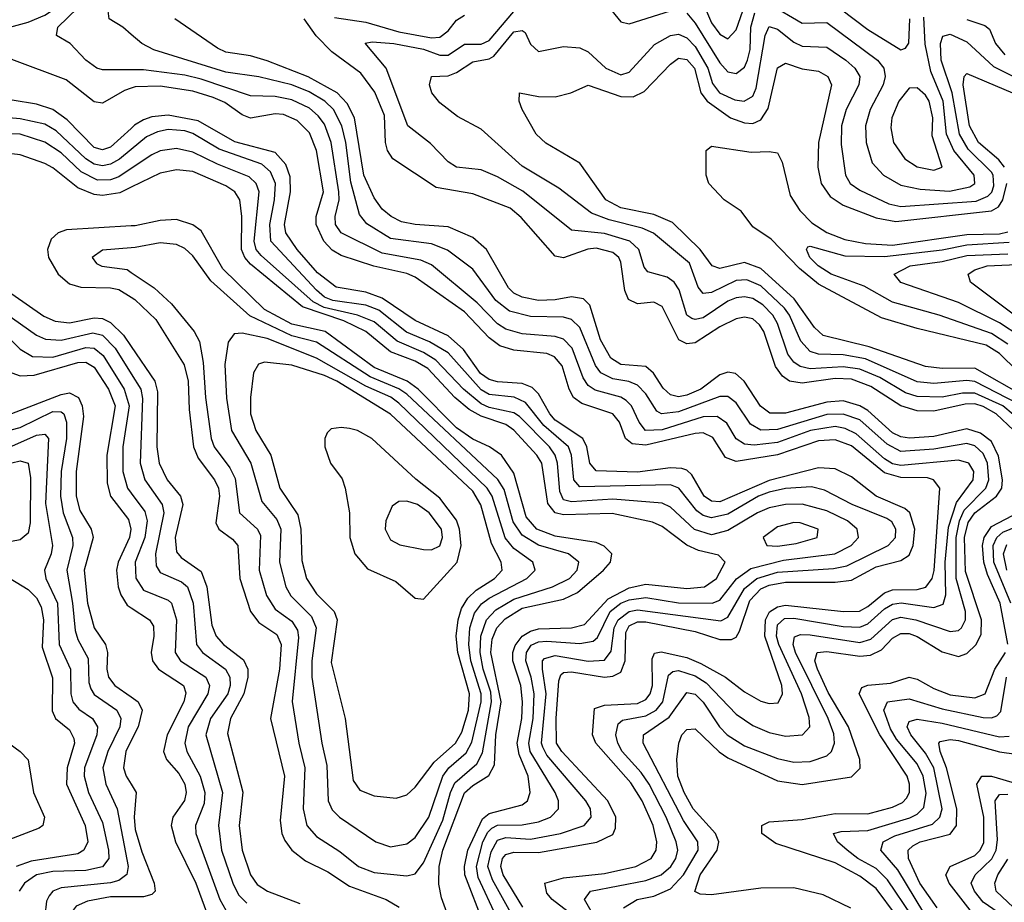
# Model space of a CAD drawing. Header units: inches. Extents: x 990535 to 1117859, y 769386 to 892122.
# Tile 247 of 256: x 1039729 to 1042121, y 870783 to 872928. Entities that reach past the tile are written whole.
import ezdxf

# ---------------------------------------------------------------- set-up
doc = ezdxf.new("R2010")
doc.units = ezdxf.units.IN
doc.header["$MEASUREMENT"] = 0
doc.layers.add('B0837', color=7, linetype='Continuous')
doc.layers.add('B0847', color=7, linetype='Continuous')

msp = doc.modelspace()

# ---------------------------------------------------------------- linework, layer by layer
at = {"layer": 'B0837', "color": 5}
for points, elevation in [([(1040000, 872761.8), (1039983.6, 872756.4), (1039930, 872725.2), (1039910, 872728.7), (1039842.3, 872782.3), (1039710, 872831.5), (1039683.9, 872850), (1039666.6, 872870), (1039674.9, 872890), (1039705, 872910), (1039750, 872922.1), (1039790, 872938.9), (1039917.3, 873022.7), (1039929.5, 873050.5), (1039924.6, 873130), (1039930, 873151.5), (1039950, 873153.8), (1039990, 873145.8), (1040000, 873140.1)], 3580), ([(1040000, 872806.3), (1039930, 872806.4), (1039916.9, 872810), (1039890, 872829.9), (1039851.6, 872870), (1039818.9, 872890), (1039821.9, 872910), (1039870, 872956.7), (1039930.4, 872989.6), (1039951.8, 873008.2), (1039972, 873088), (1039990, 873091), (1040000, 873085.6)], 3560), ([(1040000, 872892.2), (1039979.5, 872910), (1039946.2, 872930), (1039943.8, 872950), (1039980.8, 872979.2), (1040000, 872999.2)], 3540), ([(1040000, 872612.7), (1039971.2, 872588.8), (1039950, 872576.8), (1039930, 872573), (1039910, 872577.1), (1039889.8, 872589.8), (1039818, 872658), (1039790, 872674.6), (1039730, 872686.8), (1039525.3, 872705.3), (1039496.2, 872716.2), (1039450, 872751.2), (1039397.3, 872777.3), (1039391.6, 872791.6), (1039392.5, 872810), (1039405.6, 872870), (1039374.7, 872970)], 3640), ([(1040000, 872664), (1039950, 872618.1), (1039930, 872612), (1039910, 872617.7), (1039844.6, 872684.6), (1039810, 872710), (1039770, 872722.5), (1039591.7, 872751.7), (1039549.7, 872769.7), (1039509, 872810), (1039479.6, 872870), (1039429.1, 872930)], 3620), ([(1040000, 872566.2), (1039970, 872546.1), (1039950, 872538.6), (1039918.4, 872538.4), (1039878.4, 872558.4), (1039830, 872604.4), (1039790, 872630.6), (1039730, 872649.7), (1039690, 872650.8)], 3660), ([(1040000, 872520.8), (1039972.5, 872507.5), (1039930, 872501), (1039910, 872503), (1039870, 872519.8), (1039810, 872568.2), (1039790, 872578.6), (1039730, 872599.9), (1039710, 872602.5)], 3680), ([(1040000, 872426.8), (1039842.7, 872417.3), (1039822.9, 872410), (1039805.3, 872394.7), (1039796.8, 872370), (1039798.7, 872350), (1039822.6, 872310), (1039850, 872286.5), (1039877.8, 872277.8), (1039950, 872276.6), (1039970, 872272.1), (1040000, 872253.7)], 3720), ([(1040000, 872373.5), (1039930, 872368.2), (1039905, 872350), (1039915.9, 872335.9), (1039928.8, 872328.8), (1039990, 872320.7), (1040000, 872314)], 3740), ([(1039710, 872261.6), (1039788, 872208), (1039815.1, 872195.1), (1039850, 872191.7), (1039910, 872203.3), (1039930, 872201.6), (1039950, 872192.1), (1039981.3, 872161.3), (1040000, 872134)], 3680), ([(1039671.8, 872230), (1039770, 872161.2), (1039791.9, 872151.9), (1039830, 872149.3), (1039907, 872167), (1039930, 872161.4), (1039960.9, 872130), (1040000, 872067.4)], 3660), ([(1039699, 872159), (1039730, 872127.6), (1039760.2, 872110), (1039810, 872108.3), (1039890, 872131.5), (1039910, 872129.8), (1039932.3, 872112.3), (1039983.2, 872030), (1039995, 871990), (1039979.7, 871890), (1039979.8, 871830), (1039990.8, 871790), (1040000, 871777.7)], 3640), ([(1039710, 872070.1), (1039730, 872062.6), (1039764.5, 872064.5), (1039870, 872095.1), (1039890, 872095.5), (1039910, 872083.9), (1039944.8, 872030), (1039961, 871990), (1039940.7, 871870), (1039942, 871802), (1039950, 871770), (1039993.1, 871713.1), (1039999.3, 871690), (1039996, 871670), (1039968.2, 871610), (1039964.2, 871590), (1039968.1, 871550), (1039974.5, 871530), (1039990, 871505.3), (1040000, 871498.9)], 3620), ([(1039710, 871971.3), (1039830, 872017.6), (1039850, 872021.3), (1039871.6, 872010), (1039880.6, 871990), (1039884.1, 871964.1), (1039866.3, 871830), (1039866.7, 871770), (1039875.6, 871735.6), (1039902.8, 871690), (1039907.6, 871670), (1039885.9, 871590), (1039894.1, 871510), (1039909.8, 871450), (1039937.5, 871410), (1039942.6, 871390), (1039940.8, 871350), (1039944.7, 871330), (1039960.6, 871310), (1040000, 871282.2)], 3580), ([(1039690, 871926.8), (1039730, 871937.4), (1039810, 871976.2), (1039830, 871975.4), (1039836.2, 871970), (1039843.2, 871950), (1039842.7, 871910), (1039830.2, 871830), (1039828.4, 871770), (1039834.4, 871730), (1039857.7, 871670), (1039858.3, 871650), (1039843.4, 871590), (1039857.6, 871510), (1039863.7, 871443.7), (1039870, 871421.6), (1039895.5, 871375.5), (1039897.3, 871317.3), (1039901.7, 871301.7), (1039910, 871288.4), (1039965.1, 871250), (1039975.1, 871230), (1039972.6, 871210), (1039942.9, 871150), (1039931.3, 871110), (1039938.3, 871070), (1039965.8, 871010), (1039992.4, 870870), (1039989.3, 870850.7), (1039970, 870835.8), (1039949.4, 870830.6), (1039830, 870818.4), (1039809.6, 870810.4), (1039800.7, 870799.3), (1039793.9, 870786.1), (1039789.8, 870750.2)], 3560), ([(1039710, 871891.9), (1039770, 871918.7), (1039790, 871921.2), (1039799.3, 871910), (1039792, 871752), (1039808.9, 871650), (1039805.8, 871630), (1039789.6, 871590), (1039793, 871570), (1039820.8, 871510), (1039824.6, 871410), (1039852.2, 871350), (1039853.6, 871290), (1039858.6, 871270), (1039872.9, 871252.9), (1039906.3, 871230), (1039917.9, 871210), (1039916.4, 871190), (1039886.9, 871110), (1039885.6, 871090), (1039896.1, 871050), (1039930, 870977.5), (1039945, 870910), (1039945.5, 870890), (1039930.5, 870869.5), (1039890, 870860.5), (1039810, 870858.3), (1039770, 870850.3), (1039740.6, 870830), (1039728.2, 870810)], 3540), ([(1039690, 871846.1), (1039730, 871856.3), (1039750, 871850), (1039755.1, 871815.1), (1039754.6, 871705.4), (1039750, 871680.2), (1039730, 871663.7), (1039670, 871653.1)], 3520), ([(1039671.8, 871590), (1039750, 871543.4), (1039770, 871522.8), (1039781.5, 871501.5), (1039786.7, 871470), (1039783.6, 871403.6), (1039808.5, 871328.5), (1039808.3, 871248.3), (1039816.1, 871230), (1039850, 871202.4), (1039860.9, 871180.9), (1039862.1, 871170), (1039844.7, 871110), (1039843.2, 871070), (1039888, 870970), (1039894.5, 870930), (1039885, 870910), (1039870, 870901.3), (1039757, 870883), (1039720.6, 870870)], 3520), ([(1039702.5, 871170), (1039730.6, 871150), (1039749.3, 871129.3), (1039762.6, 871050), (1039789.5, 870990), (1039785, 870970), (1039776.4, 870963.6), (1039670, 870923.2)], 3480), ([(1040000, 871176.7), (1039986.6, 871150), (1039981.3, 871110), (1039988, 871090), (1040000, 871070.1)], 3580), ([(1040000, 870796.3), (1039950, 870796.4), (1039893.8, 870786.2), (1039866.4, 870773.6), (1039849, 870751), (1039834.3, 870630), (1039798, 870550), (1039796.8, 870530), (1039809.7, 870510), (1039873.6, 870450), (1039884.3, 870430), (1039886.8, 870410), (1039877.2, 870350), (1039891.8, 870270), (1039890.8, 870230), (1039883.1, 870210), (1039868.5, 870191.5), (1039806.4, 870153.6), (1039790.4, 870130), (1039794.5, 870094.5), (1039814.5, 870050), (1039808.4, 870030), (1039769.3, 870000)], 3580)]:
    msp.add_lwpolyline(points, dxfattribs=dict(at, elevation=elevation))
at = {"layer": 'B0847', "color": 5}
for points, elevation in [([(1041370, 873014.8), (1041410, 872920.8), (1041430, 872892.9), (1041450, 872881.3), (1041470, 872903.8), (1041486, 872950)], 3480), ([(1041150, 872971.5), (1041190, 872923.1), (1041210, 872917.9), (1041310, 872949.4)], 3460), ([(1041550, 872966.9), (1041630, 872919.6), (1041690, 872921.1), (1041813.6, 872830), (1041828.8, 872810), (1041831.8, 872790), (1041826.7, 872770), (1041795.3, 872710), (1041784.2, 872670), (1041785.6, 872630), (1041800.3, 872580.3), (1041828, 872550), (1041870, 872526), (1041916.6, 872516.6), (1041988.4, 872511.6), (1042037.8, 872522.2), (1042049.5, 872530), (1042047.8, 872550), (1041998.8, 872610), (1041980.7, 872650), (1041972.5, 872730), (1041942.6, 872802.6), (1041929, 872869), (1041925.6, 872934.4)], 3460), ([(1041690, 872980.6), (1041790, 872904), (1041870, 872854.8), (1041880.9, 872859.1), (1041889.1, 872870.9), (1041891.9, 872930)], 3480), ([(1040493.7, 872933.7), (1040570, 872922.2), (1040650, 872898.4), (1040730, 872883.8), (1040750, 872885.9), (1040770, 872901.4), (1040790, 872927), (1040810, 872939.5)], 3480), ([(1042167.9, 871947.9), (1042118.1, 871990), (1042050, 872020.6), (1042019.9, 872020.1), (1041970, 872010.6), (1041910, 872012.6), (1041881.5, 872021.5), (1041818.6, 872058.6), (1041770, 872078.8), (1041730, 872084.1), (1041650, 872079.8), (1041625.5, 872085.5), (1041610, 872096.2), (1041595.4, 872115.4), (1041570.3, 872190), (1041558.6, 872210), (1041534.9, 872234.9), (1041510, 872250.4), (1041490, 872254.4), (1041470, 872252.3), (1041450, 872244.1), (1041390, 872203.8), (1041370, 872199.2), (1041362.3, 872202.3), (1041350, 872210), (1041331.4, 872271.4), (1041319.5, 872290), (1041302.3, 872302.3), (1041255.3, 872315.3), (1041246.7, 872326.7), (1041233.2, 872370), (1041211.6, 872390), (1041150, 872408.4), (1041070, 872416.4), (1040951.3, 872511.3), (1040890, 872546.2), (1040850, 872563.3), (1040790, 872569.6), (1040770, 872582.4), (1040727.5, 872627.5), (1040672, 872670), (1040619.7, 872810), (1040568.7, 872871.3), (1040585.3, 872874.7), (1040638, 872870), (1040710, 872856.3), (1040750, 872842), (1040770, 872842), (1040810, 872868.4), (1040850, 872868.8), (1040870, 872877.2), (1040930, 872948.2)], 3460), ([(1041350, 872943.8), (1041370, 872919.4), (1041430, 872823.3), (1041450, 872801.6), (1041470, 872797.3), (1041490, 872813), (1041497.4, 872830), (1041504, 872856), (1041505.5, 872910), (1041515.2, 872944.8)], 3460), ([(1041748.8, 870768.8), (1041681, 870801), (1041610, 870818), (1041530, 870817.7), (1041410, 870801.5), (1041382.6, 870802.6), (1041369.5, 870809.5), (1041382.7, 870850), (1041423.9, 870910), (1041427.8, 870930), (1041419.3, 870950), (1041365.5, 871010), (1041343.2, 871050), (1041328.5, 871090), (1041325.9, 871130), (1041330.9, 871170), (1041338.2, 871190), (1041350, 871203.2), (1041370, 871205.1), (1041428.8, 871148.8), (1041450, 871134.4), (1041570, 871078.1), (1041630, 871069.8), (1041750, 871087.8), (1041771.2, 871108.8), (1041770.7, 871130), (1041742.4, 871210), (1041693.4, 871293.4), (1041667.2, 871350), (1041661.4, 871370), (1041666.6, 871390), (1041690, 871392.6), (1041770, 871381.4), (1041796, 871384), (1041823.3, 871396.7), (1041850, 871425.1), (1041870, 871436.8), (1041890, 871436.3), (1041910, 871429.4), (1041970, 871392.2), (1042010, 871380.8), (1042030, 871387.6), (1042052.8, 871410), (1042065.2, 871434.8), (1042066, 871470), (1042027.1, 871587.1), (1042025, 871670), (1042033.9, 871706.1), (1042049.4, 871730), (1042102.1, 871770), (1042115.2, 871790), (1042116.8, 871810), (1042107.2, 871867.2), (1042090, 871902.8), (1042063.5, 871923.5), (1042030, 871933.8), (1041950, 871914.8), (1041891.2, 871911.2), (1041870, 871914.4), (1041850, 871924.4), (1041790, 871978.4), (1041770, 871990.1), (1041730, 872001.9), (1041690, 871998.4), (1041590, 871972.3), (1041551.5, 871971.5), (1041528.6, 871988.6), (1041489.4, 872049.4), (1041468.6, 872068.6), (1041450, 872071.2), (1041430, 872065.4), (1041384.1, 872030), (1041350, 872015.5), (1041330, 872011.3), (1041310, 872016.2), (1041292.7, 872032.7), (1041268.9, 872068.9), (1041250, 872085.7), (1041190, 872089.8), (1041165.3, 872105.3), (1041140.3, 872150), (1041114.1, 872234.1), (1041099.3, 872250), (1041070, 872254.6), (1041030, 872247), (1040990, 872245.6), (1040950, 872254.2), (1040930, 872263.6), (1040916.5, 872276.5), (1040863.2, 872370), (1040830, 872398.7), (1040770, 872424.7), (1040690, 872430), (1040657.1, 872437.1), (1040631.4, 872450), (1040610, 872467.3), (1040590, 872495.1), (1040564.9, 872550), (1040542.3, 872690), (1040524.6, 872724.6), (1040500.4, 872750), (1040430, 872789.3), (1040330, 872828.2), (1040290, 872840.6), (1040230, 872849.6), (1040210, 872859.2), (1040105.8, 872930)], 3520), ([(1042144.6, 871930), (1042101.4, 871970), (1042070, 871988.1), (1042050, 871994.2), (1042026.3, 871993.7), (1041950, 871976.7), (1041910, 871977.5), (1041870, 871989.4), (1041796.9, 872036.9), (1041750, 872054.8), (1041710, 872055.9), (1041630, 872045.2), (1041599.1, 872050), (1041582.2, 872062.2), (1041565.3, 872085.3), (1041537, 872170), (1041526.7, 872186.7), (1041510, 872201), (1041490, 872205.2), (1041470, 872201.5), (1041430, 872181.7), (1041370, 872143), (1041350, 872140.4), (1041330.8, 872150), (1041290, 872230.9), (1041270, 872241.4), (1041230, 872237.9), (1041207.9, 872247.9), (1041199.4, 872270), (1041190, 872338.6), (1041184.8, 872350), (1041170, 872362.2), (1041130, 872372.8), (1041109.7, 872370.3), (1041050, 872349.3), (1041030, 872353.7), (1040947.6, 872447.6), (1040920.4, 872470), (1040830, 872504.7), (1040740.7, 872520.7), (1040635.3, 872590), (1040622.7, 872610), (1040617.8, 872630), (1040615.3, 872695.3), (1040592.1, 872752.1), (1040558, 872798), (1040487.1, 872850), (1040449.2, 872889.2), (1040420.2, 872930)], 3480), ([(1042030, 872928.8), (1042074.1, 872914.1), (1042085, 872905), (1042099.9, 872870), (1042122.4, 872842.4)], 3460), ([(1041196.5, 870770), (1041229.7, 870790), (1041270, 870798.1), (1041310, 870815.9), (1041341.7, 870850), (1041377.6, 870910), (1041377.1, 870930), (1041342.1, 870982.1), (1041243.8, 871170), (1041245.1, 871190), (1041306.9, 871233.1), (1041350, 871293.3), (1041370, 871288.7), (1041390, 871269.7), (1041429.2, 871210), (1041447.7, 871190), (1041490, 871163.3), (1041570, 871132.3), (1041610, 871123.9), (1041650, 871125.2), (1041690, 871139.1), (1041701.1, 871150), (1041709, 871170), (1041707.5, 871192.5), (1041693.5, 871230), (1041613.8, 871390), (1041608.1, 871410), (1041611.3, 871428.7), (1041626.2, 871433.8), (1041650, 871433.1), (1041770, 871414.4), (1041797, 871423), (1041849.3, 871470.7), (1041870, 871476.5), (1041906.4, 871470), (1041990, 871441.1), (1042010, 871444), (1042017.2, 871450), (1042027.4, 871470), (1042027.4, 871490), (1042004.6, 871570), (1042004.2, 871670), (1042012.2, 871710), (1042023.9, 871736.1), (1042076.1, 871790), (1042084, 871810), (1042080.2, 871850), (1042070, 871873.9), (1042050, 871892.2), (1042030, 871897.8), (1041950, 871884.1), (1041870, 871878.9), (1041836.4, 871896.4), (1041770, 871956), (1041730, 871969.4), (1041690, 871968.4), (1041570, 871932.3), (1041530, 871930.4), (1041504.9, 871944.9), (1041470, 871997.1), (1041450, 872012.5), (1041430, 872012.1), (1041330, 871975), (1041288.7, 871970), (1041277, 871977), (1041250, 872019.2), (1041230, 872039.9), (1041208.9, 872048.9), (1041170, 872055.7), (1041141.3, 872070), (1041128.1, 872088.1), (1041090, 872179.7), (1041070, 872199.6), (1041050, 872204.8), (1040970, 872206.5), (1040919.4, 872219.4), (1040885.9, 872245.9), (1040830, 872321.9), (1040768.2, 872368.2), (1040730, 872383.8), (1040630, 872396.2), (1040572.2, 872432.2), (1040554.3, 872454.3), (1040533.3, 872533.3), (1040521.3, 872630), (1040512, 872670), (1040491.3, 872710), (1040470.2, 872730.2), (1040432.5, 872752.5), (1040390, 872769.8), (1040310, 872789.3), (1040230, 872800.2), (1040055.1, 872855.1), (1040025.7, 872870), (1040000, 872892.2)], 3540), ([(1042154.7, 871994.7), (1042050, 872048.5), (1042030, 872051), (1041950, 872043.6), (1041910, 872048), (1041783.9, 872103.9), (1041730, 872113.9), (1041670, 872115.6), (1041650, 872122.1), (1041626.7, 872146.7), (1041599.6, 872210), (1041587.3, 872227.3), (1041530, 872281.3), (1041495.6, 872295.6), (1041470, 872294.5), (1041410, 872264.9), (1041390, 872262.5), (1041377.9, 872277.9), (1041356.7, 872336.7), (1041269, 872409), (1041241.6, 872421.6), (1041161.6, 872441.6), (1041118.3, 872458.3), (1041038.9, 872518.9), (1040950, 872571.8), (1040850, 872662.3), (1040793, 872693), (1040750, 872726.3), (1040730.6, 872750), (1040725.1, 872770), (1040729.9, 872790.1), (1040770, 872791.4), (1040790, 872799.4), (1040830, 872825.9), (1040870, 872832.7), (1040880.9, 872839.1), (1040930, 872898.4), (1040950, 872901.5), (1040956.9, 872896.9), (1040970, 872869), (1040990, 872851), (1041050, 872863.1), (1041090, 872859.4), (1041110.1, 872850.1), (1041153.1, 872810), (1041190, 872793.9), (1041210, 872801), (1041271.8, 872868.2), (1041310, 872889.4), (1041330, 872892.8), (1041350, 872884.3), (1041370, 872862.6), (1041400.9, 872810), (1041412.7, 872772.7), (1041429.4, 872750), (1041466.3, 872733.7), (1041489.5, 872730.5), (1041510, 872742.3), (1041518.6, 872761.4), (1041540.6, 872890), (1041550, 872911.2), (1041570, 872905.4), (1041610, 872873.2), (1041630, 872863.7), (1041690, 872861.4), (1041736, 872830), (1041758.2, 872810), (1041770.1, 872790), (1041767.8, 872770), (1041736.8, 872710), (1041725.9, 872670), (1041724.8, 872624.8), (1041735.4, 872550), (1041747.1, 872530), (1041770, 872514), (1041841, 872481), (1041870, 872474.1), (1042053.2, 872486.8), (1042081, 872499), (1042091, 872509), (1042095.6, 872524.4), (1042094.6, 872550), (1042090, 872557.9), (1042033.8, 872613.8), (1042012.8, 872650), (1041994.5, 872750), (1041967.8, 872830), (1041966.2, 872870), (1041971.8, 872888.2), (1041990, 872892.8), (1042030, 872874), (1042094.7, 872814.7), (1042223.8, 872750)], 3440), ([(1042175.1, 872010), (1042050, 872081.4), (1041970, 872080.3), (1041930, 872085.1), (1041793.2, 872133.2), (1041681, 872161), (1041659.9, 872179.9), (1041610.4, 872250), (1041530, 872323.3), (1041490, 872338), (1041430, 872323.6), (1041411.4, 872330), (1041382.5, 872370), (1041315.2, 872435.2), (1041270, 872454.7), (1041190, 872471.1), (1041153.5, 872490), (1041090, 872579.7), (1041007.8, 872627.8), (1040984.1, 872650), (1040949.8, 872710.2), (1040942.5, 872730), (1040943.7, 872750), (1040990, 872741.8), (1041030, 872741), (1041068.2, 872750), (1041110, 872768.8), (1041190, 872741.4), (1041219.4, 872740.6), (1041246.1, 872753.9), (1041310, 872819.9), (1041330, 872834.7), (1041350, 872831.4), (1041369, 872810), (1041383.7, 872750), (1041399, 872730), (1041456.2, 872690), (1041490, 872677.3), (1041510, 872675.7), (1041530, 872684.8), (1041547.9, 872712.1), (1041570, 872811.4), (1041590, 872822.2), (1041630, 872808.5), (1041670, 872802.8), (1041692.5, 872790), (1041701.4, 872770), (1041670.3, 872630), (1041667.9, 872570), (1041676.1, 872530), (1041698.5, 872498.5), (1041730, 872477.1), (1041810, 872446.7), (1041857.6, 872437.6), (1042090, 872463.7), (1042107, 872473), (1042118.1, 872490), (1042127.3, 872530)], 3420), ([(1041124.3, 870750), (1041101.7, 870790), (1041115.7, 870810), (1041250, 870836.4), (1041287.9, 870850), (1041311, 870870), (1041323.3, 870890), (1041327.9, 870910), (1041324.1, 870930), (1041299.7, 870990), (1041258.4, 871070), (1041238.8, 871098.8), (1041193.2, 871150), (1041182.4, 871170), (1041177.1, 871190), (1041183, 871217), (1041194, 871226), (1041250, 871236.6), (1041275.1, 871250), (1041291.9, 871270), (1041305.2, 871334.8), (1041315.6, 871344.4), (1041330, 871346.3), (1041370, 871333.4), (1041396.7, 871316.7), (1041470, 871240.3), (1041510, 871212.6), (1041550, 871196.2), (1041590, 871186.6), (1041631.4, 871190), (1041649, 871210), (1041647.5, 871232.5), (1041628.5, 871290), (1041573.2, 871410), (1041567.6, 871430), (1041570, 871457.4), (1041587.5, 871472.5), (1041610, 871473.6), (1041730, 871453.7), (1041770, 871451.6), (1041790, 871459.7), (1041830, 871496.6), (1041850, 871508), (1041871, 871511), (1041950, 871499.9), (1041972.5, 871507.5), (1041979.6, 871530), (1041978, 871610), (1041985.4, 871694.6), (1042004.9, 871755.1), (1042045.3, 871810), (1042047.4, 871830), (1042034.8, 871850), (1042010, 871857.8), (1041870, 871845), (1041850, 871848.9), (1041830, 871860.7), (1041761.5, 871921.5), (1041734.3, 871934.3), (1041710, 871939.1), (1041650.1, 871930), (1041570, 871900.5), (1041514, 871894), (1041490, 871896.8), (1041470, 871909.3), (1041447.4, 871947.4), (1041423.4, 871963.4), (1041390, 871962.7), (1041290, 871931.3), (1041249.5, 871929.5), (1041234.1, 871950), (1041215.2, 871990), (1041202.6, 872002.6), (1041190, 872010.6), (1041127.6, 872027.6), (1041110, 872038.8), (1041097.8, 872057.8), (1041071.3, 872130), (1041050, 872151.9), (1041030, 872158.4), (1040950, 872164.9), (1040910, 872175.7), (1040890, 872188.7), (1040840.2, 872240.3), (1040730, 872332.5), (1040703.4, 872343.4), (1040610, 872360.4), (1040510.4, 872410.4), (1040496.7, 872430), (1040495.4, 872450), (1040504.9, 872490), (1040504.1, 872510), (1040486.1, 872630), (1040470, 872673.9), (1040454.6, 872694.6), (1040432.9, 872712.9), (1040390, 872733.4), (1040350, 872741.2), (1040290, 872742.9), (1040170, 872783.9), (1040130, 872793.1), (1040030, 872806.2), (1040000, 872806.3)], 3560), ([(1042121.6, 872570), (1042107.7, 872587.7), (1042058.9, 872630), (1042036.9, 872670), (1042021.6, 872770), (1042023.8, 872790), (1042030, 872797.2), (1042210, 872720.9)], 3420), ([(1041072.2, 870752.2), (1041022.5, 870790), (1041010, 870805), (1041005, 870830), (1041050, 870842.6), (1041150, 870853.5), (1041225.9, 870870), (1041263.1, 870890), (1041275.7, 870910), (1041277.2, 870930), (1041268.6, 870970), (1041241.6, 871030), (1041213.7, 871073.7), (1041128.9, 871170), (1041120.8, 871190), (1041126, 871254), (1041150, 871262.4), (1041230, 871266.5), (1041250, 871275.8), (1041261.3, 871290), (1041266.2, 871310), (1041265.4, 871374.6), (1041271.1, 871388.9), (1041287.8, 871392.2), (1041350, 871377.8), (1041383.8, 871363.8), (1041443.7, 871330), (1041490, 871294.3), (1041530, 871271.6), (1041550, 871266.4), (1041572.1, 871267.9), (1041582.7, 871290), (1041580.7, 871310), (1041539.8, 871430), (1041541.5, 871470), (1041551.2, 871488.8), (1041570, 871501.4), (1041590, 871505), (1041730.5, 871489.5), (1041769.5, 871490.5), (1041790, 871501.7), (1041830, 871535.6), (1041850, 871542.3), (1041910, 871543.2), (1041930.8, 871549.2), (1041946, 871570), (1041950.7, 871589.3), (1041965.1, 871790), (1041949.7, 871809.7), (1041934.8, 871814.8), (1041870, 871815.8), (1041830, 871826.8), (1041750, 871892.3), (1041710, 871907.1), (1041670, 871904.6), (1041570, 871870.6), (1041470, 871854.4), (1041443.8, 871863.8), (1041412.9, 871912.9), (1041390, 871923.8), (1041370, 871922.8), (1041250, 871893.8), (1041217, 871897), (1041201.3, 871910), (1041186.8, 871950), (1041170, 871969.9), (1041095.2, 871995.2), (1041075, 872010), (1041064.5, 872030), (1041046.9, 872086.9), (1041028.7, 872108.7), (1041010, 872116.7), (1040930, 872125), (1040895.6, 872135.6), (1040870, 872155.3), (1040810, 872218.5), (1040690, 872302.2), (1040670, 872311.1), (1040589.3, 872329.3), (1040510, 872355.2), (1040487.9, 872367.9), (1040468.2, 872390), (1040449.4, 872430), (1040449.6, 872450), (1040467.2, 872510), (1040450, 872610), (1040433, 872653), (1040403.3, 872683.3), (1040370, 872697.4), (1040350, 872699.3), (1040290, 872688.5), (1040270, 872696.6), (1040227.2, 872727.2), (1040199.2, 872739.2), (1040150, 872754.1), (1040070, 872766.2), (1040010, 872765.2), (1040000, 872761.8)], 3580), ([(1040951.7, 870771.7), (1040903.7, 870850), (1040897.9, 870870), (1040901.9, 870890), (1040910, 870899.7), (1040930, 870904.7), (1040990, 870904.2), (1041131, 870929), (1041170, 870948.3), (1041176.9, 870963.1), (1041177.2, 870990), (1041158, 871030), (1041046.6, 871150), (1041033.3, 871170), (1041032.6, 871230), (1041039, 871321), (1041043.7, 871336.3), (1041050, 871341.3), (1041070, 871342.9), (1041150, 871330), (1041170, 871332.5), (1041190, 871342.8), (1041200.3, 871370), (1041201.4, 871438.6), (1041210, 871454.7), (1041230, 871464.5), (1041250, 871465.1), (1041370, 871441), (1041430, 871421.7), (1041458.3, 871421.7), (1041470, 871427.3), (1041477.9, 871442.1), (1041503.3, 871516.7), (1041530, 871544.7), (1041550, 871553.9), (1041590, 871561), (1041710, 871561.2), (1041750, 871565.8), (1041810, 871598.4), (1041870, 871613.6), (1041890, 871627.1), (1041900, 871650), (1041903.9, 871690), (1041891.6, 871730), (1041879.9, 871739.9), (1041809.8, 871769.8), (1041750, 871817.2), (1041710, 871836.6), (1041670, 871838.9), (1041550, 871808.2), (1041430, 871756.2), (1041410, 871758), (1041391.9, 871770), (1041362.4, 871822.4), (1041350, 871833.6), (1041337.5, 871837.5), (1041310, 871839), (1041230, 871828.8), (1041130, 871831.6), (1041114.1, 871850), (1041107.2, 871890), (1041097.4, 871910), (1041030, 871955.1), (1041016.9, 871970), (1040990, 872019.1), (1040974.6, 872034.6), (1040950, 872044), (1040890, 872047.8), (1040870, 872053.5), (1040848.3, 872068.3), (1040807, 872127), (1040770, 872160.1), (1040690, 872197.2), (1040610, 872251.2), (1040570, 872265.6), (1040498, 872278), (1040452.7, 872312.7), (1040403, 872370), (1040375.5, 872410), (1040372.2, 872430), (1040387, 872510), (1040386.1, 872546.1), (1040375.9, 872575.9), (1040350, 872605.7), (1040251.6, 872631.6), (1040162.7, 872682.7), (1040090, 872695.8), (1040050, 872692.4), (1040030, 872685.1), (1040008.3, 872671.7), (1040000, 872664)], 3620), ([(1040926.1, 870750), (1040877.7, 870837.7), (1040866.9, 870870), (1040874.3, 870905.7), (1040890, 870933.8), (1040910, 870940.7), (1040970, 870936.4), (1041042.9, 870950), (1041100.2, 870970), (1041117.8, 870990), (1041116.2, 871010), (1041104.5, 871030), (1041010, 871140.4), (1040999.8, 871159.8), (1040996.9, 871170), (1041008.2, 871290), (1040999.5, 871350), (1040999.7, 871370), (1041004.1, 871375.9), (1041030, 871383.3), (1041110, 871369.5), (1041150, 871371.9), (1041166.3, 871393.7), (1041173.2, 871450), (1041182.9, 871470), (1041210, 871489.6), (1041230, 871494), (1041432.7, 871467.3), (1041450, 871475.8), (1041490, 871546.2), (1041520.1, 871570), (1041570, 871585.3), (1041706, 871594), (1041739, 871601), (1041838.9, 871650), (1041857.1, 871670), (1041858.1, 871690), (1041847.7, 871707.7), (1041835.6, 871715.6), (1041751.5, 871750), (1041684.5, 871784.5), (1041653.1, 871793.1), (1041590, 871789.1), (1041550, 871779.7), (1041524.5, 871770), (1041450, 871726.4), (1041410, 871717.8), (1041390, 871723.4), (1041374.4, 871734.4), (1041330.2, 871790), (1041310, 871798), (1041090, 871792.8), (1041075.1, 871810), (1041070, 871870), (1041062.1, 871890), (1041002.2, 871942.2), (1040958, 871998), (1040930.6, 872010.6), (1040870, 872017.4), (1040850, 872028.2), (1040770, 872118.6), (1040725, 872145), (1040669.1, 872169.1), (1040601.9, 872221.9), (1040570, 872234.1), (1040490, 872245.4), (1040470, 872254.1), (1040450, 872271.1), (1040339.6, 872390), (1040336.5, 872430), (1040348.4, 872490), (1040350.9, 872530), (1040338.7, 872558.7), (1040317.1, 872577.1), (1040213.8, 872613.8), (1040150, 872651.5), (1040130, 872658), (1040090, 872661.2), (1040064.1, 872655.9), (1040036.9, 872643.1), (1040000, 872612.7)], 3640), ([(1040887.5, 870747.5), (1040843.4, 870843.4), (1040838.7, 870870), (1040854.5, 870930), (1040866.3, 870953.7), (1040876.6, 870963.4), (1040890, 870970.5), (1040950, 870971.7), (1040990, 870978.6), (1041018.5, 870990), (1041037.9, 871010), (1041038.3, 871030), (1041030.2, 871050), (1040969.1, 871150), (1040966.1, 871170), (1040976.4, 871230), (1040978.8, 871290), (1040972, 871330), (1040958.6, 871370), (1040960.1, 871390), (1040972.1, 871407.9), (1040990, 871415.9), (1041010, 871418.1), (1041090, 871412.4), (1041122.3, 871417.7), (1041133, 871427), (1041164.1, 871490), (1041190, 871510), (1041210, 871518), (1041250, 871524), (1041330, 871510.7), (1041411.3, 871510), (1041430, 871517.2), (1041470.9, 871569.1), (1041505.4, 871594.6), (1041585.2, 871614.8), (1041709.8, 871630), (1041749, 871650), (1041766.7, 871670), (1041764.2, 871690), (1041740.6, 871710), (1041690, 871734.7), (1041630, 871750.4), (1041590, 871750.2), (1041550, 871741.9), (1041521.8, 871730), (1041450, 871686.4), (1041410, 871676.5), (1041368.8, 871688.8), (1041310, 871743.6), (1041290, 871753.2), (1041170, 871763.2), (1041070, 871756.2), (1041050, 871761.5), (1041041.3, 871781.3), (1041036.1, 871850), (1041030, 871870), (1041016.1, 871890), (1040943.6, 871963.6), (1040930, 871973), (1040870, 871985.9), (1040850, 871994.6), (1040807.4, 872030), (1040740.3, 872100.3), (1040710, 872119.3), (1040646.5, 872146.5), (1040590, 872194), (1040549.8, 872209.8), (1040468.8, 872228.8), (1040442.2, 872242.2), (1040315.4, 872355.4), (1040304, 872370), (1040299.1, 872390), (1040310.8, 872510), (1040304, 872530), (1040286.4, 872546.4), (1040210, 872576.8), (1040150, 872606.5), (1040110, 872615.4), (1040070.7, 872609.3), (1040050, 872599.7), (1040000, 872566.2)], 3660), ([(1042153.8, 872073.8), (1042110, 872117.1), (1042077.4, 872137.4), (1041910, 872177.6), (1041823.2, 872203.2), (1041670, 872285.1), (1041623.7, 872323.7), (1041554.6, 872394.6), (1041510, 872424.8), (1041482.4, 872462.4), (1041441, 872490), (1041403.8, 872530), (1041397.3, 872550), (1041396.9, 872610), (1041410, 872620.8), (1041506.5, 872606.5), (1041550, 872608.2), (1041570, 872604.2), (1041581.5, 872581.5), (1041601, 872501), (1041624.4, 872464.4), (1041654.1, 872434.1), (1041690, 872410.7), (1041733.7, 872393.7), (1041784.2, 872384.2), (1041850, 872380.1), (1042030, 872406.1), (1042110, 872407.7), (1042130, 872412.4)], 3380), ([(1040856.8, 870730), (1040811, 870850), (1040810.1, 870870.1), (1040818.3, 870910), (1040853.8, 870986.3), (1040870, 870998.6), (1040950, 871019.7), (1040963.1, 871030), (1040969.6, 871050), (1040964.2, 871090), (1040942.6, 871142.6), (1040938, 871170), (1040948.9, 871230), (1040950.7, 871270), (1040946.8, 871310), (1040927.5, 871370), (1040927, 871390), (1040932.7, 871407.3), (1040949.9, 871430.1), (1040970, 871442.4), (1040990, 871447.4), (1041070, 871450.4), (1041101.5, 871458.5), (1041159, 871521), (1041210, 871547.1), (1041250, 871556), (1041350, 871545.8), (1041393, 871550), (1041422, 871570), (1041443.4, 871610), (1041426.9, 871626.9), (1041378.5, 871638.5), (1041350, 871651), (1041290, 871696.7), (1041266.9, 871706.9), (1041168.4, 871728.4), (1041050, 871724.9), (1041029.7, 871730), (1041012.5, 871752.5), (1040997.8, 871850), (1040985.9, 871870), (1040930, 871930.8), (1040910, 871944.4), (1040850, 871964.3), (1040820.8, 871980.8), (1040786.4, 872010), (1040720.5, 872080.5), (1040690, 872098.3), (1040630, 872121.1), (1040569.9, 872170), (1040516.4, 872196.4), (1040415.9, 872230), (1040290, 872333.6), (1040276.5, 872350), (1040267.9, 872370), (1040268.8, 872450), (1040263.6, 872490), (1040251.4, 872510), (1040230, 872524), (1040150, 872559.3), (1040110, 872562.9), (1040070, 872554.8), (1040000, 872520.8)], 3680), ([(1040770, 870749.6), (1040753.9, 870793.9), (1040747.3, 870827.3), (1040748.3, 870870), (1040757.2, 870910), (1040810, 871049.1), (1040830, 871067.4), (1040869, 871091), (1040882.7, 871117.3), (1040885.7, 871190), (1040899.2, 871270), (1040873.6, 871390), (1040877.4, 871422.6), (1040888.5, 871450), (1040908.3, 871471.7), (1040950, 871497.7), (1041050, 871519.9), (1041084, 871536), (1041147.7, 871590), (1041164.5, 871610), (1041167.4, 871630), (1041149, 871649), (1041130, 871657.3), (1041030, 871672.7), (1040985.3, 871690), (1040959.6, 871719.6), (1040930, 871826.3), (1040899.9, 871870), (1040870.3, 871890), (1040830, 871908.4), (1040790, 871936), (1040697.3, 872030), (1040670.4, 872050), (1040590, 872082.7), (1040471.5, 872170), (1040390, 872188.4), (1040323.8, 872223.9), (1040222.5, 872322.5), (1040170, 872415), (1040149.5, 872429.5), (1040110, 872442.4), (1040070, 872440.5), (1040010, 872427.4), (1040000, 872426.8)], 3720), ([(1040000, 872314), (1040056.1, 872276.1), (1040097.7, 872237.7), (1040152.9, 872170), (1040165.9, 872145.9), (1040175.1, 872095.1), (1040180.7, 872010), (1040194, 871910), (1040201.8, 871890), (1040239.3, 871839.3), (1040252.8, 871812.8), (1040263.2, 871730), (1040306.8, 871690), (1040314.3, 871674.3), (1040310.6, 871590), (1040328.7, 871528.7), (1040350, 871495.4), (1040390, 871466.5), (1040404.4, 871444.4), (1040406.8, 871426.8), (1040391.1, 871271.1), (1040407, 871170), (1040421.8, 871110), (1040418, 871010), (1040426.7, 870970), (1040450, 870943), (1040506.7, 870906.7), (1040552, 870870), (1040590, 870855.6), (1040670, 870847.5), (1040690, 870852.4), (1040710, 870879.5), (1040756.9, 870983.1), (1040775.7, 871050), (1040786.6, 871073.4), (1040840, 871120), (1040853.6, 871146.4), (1040875.7, 871270), (1040873.6, 871293.6), (1040855.5, 871350), (1040848, 871390), (1040849.7, 871430.3), (1040863.1, 871470), (1040885.9, 871494.1), (1040930, 871519.8), (1041023.6, 871550), (1041064.6, 871570), (1041083.6, 871590), (1041087.7, 871610), (1041062.3, 871630), (1040990, 871651.5), (1040950, 871675.2), (1040927.9, 871707.9), (1040906.3, 871786.3), (1040890.6, 871810.6), (1040670, 872017.7), (1040650, 872031.1), (1040580.3, 872060.3), (1040450, 872144.6), (1040390, 872159.5), (1040288.2, 872208.2), (1040193.3, 872293.3), (1040150, 872354), (1040130, 872372.2), (1040110, 872381.6), (1040070, 872386.1), (1040010, 872374.2), (1040000, 872373.5)], 3740), ([(1042130, 872139.6), (1042090, 872165.6), (1041963.2, 872210), (1041850, 872241.9), (1041780.6, 872280.6), (1041700.7, 872310), (1041668.9, 872330), (1041648.7, 872350), (1041640.5, 872370), (1041643.8, 872376.2), (1041650, 872377.9), (1041733.9, 872353.9), (1041830, 872352.8), (1041970, 872369.2), (1042030, 872380.9), (1042132.9, 872387.1)], 3360), ([(1042158.7, 872158.7), (1042110, 872191.7), (1042010, 872240.7), (1041869.6, 872289.6), (1041854, 872310), (1041892.9, 872330), (1041970, 872340.2), (1042030, 872355.1), (1042130, 872359.5)], 3340), ([(1042253.4, 872130), (1042039, 872290), (1042033.3, 872310), (1042050, 872320.5), (1042079.6, 872330), (1042170, 872333.6)], 3320), ([(1040000, 872253.7), (1040008.5, 872248.5), (1040059.6, 872199.6), (1040129, 872089), (1040138.2, 872050), (1040140.9, 871980.9), (1040151.7, 871890), (1040162.7, 871862.7), (1040202.7, 871810), (1040212.1, 871790), (1040214.3, 871770), (1040205.7, 871705.7), (1040212.6, 871690), (1040245.8, 871665.8), (1040259.4, 871650), (1040263.7, 871570), (1040289.7, 871489.7), (1040310, 871463), (1040354.2, 871434.1), (1040364.1, 871410), (1040360.1, 871350), (1040338.6, 871230), (1040372.4, 871090), (1040362.3, 870982.3), (1040366.1, 870950), (1040373.1, 870933.1), (1040390, 870909.7), (1040423.9, 870883.9), (1040477.5, 870857.5), (1040530, 870822.3), (1040619.3, 870790), (1040651.3, 870771.3)], 3720), ([(1040000, 872134), (1040057.4, 872050), (1040064.1, 872024.1), (1040062.4, 871890), (1040068.2, 871850), (1040087, 871810), (1040119.4, 871770), (1040125.5, 871750), (1040107.2, 871670), (1040110, 871635), (1040121.3, 871621.3), (1040170, 871587.1), (1040183.6, 871550), (1040196.3, 871456.3), (1040206.2, 871430), (1040224.5, 871410), (1040272.5, 871372.5), (1040283.1, 871350), (1040283.2, 871330), (1040273.7, 871290), (1040241.5, 871230), (1040233.8, 871193.8), (1040271.2, 871051.2), (1040262.2, 870970), (1040269.3, 870910), (1040289.8, 870850), (1040306.4, 870826.4), (1040330.8, 870810), (1040410, 870780.1)], 3680), ([(1040000, 872067.4), (1040023.4, 872030), (1040027.6, 872007.6), (1040021.4, 871850), (1040033.2, 871810), (1040075, 871750), (1040078.9, 871730), (1040059.3, 871630), (1040060.5, 871600.5), (1040070, 871584.5), (1040122.2, 871562.2), (1040136.4, 871550), (1040150.2, 871510.2), (1040158.3, 871410), (1040173.6, 871390), (1040229.4, 871350), (1040239.8, 871330), (1040240.8, 871310), (1040235, 871290), (1040192.7, 871230), (1040181.1, 871190), (1040222, 871050), (1040212.4, 870970), (1040219.6, 870910), (1040246.7, 870830), (1040261.1, 870801.1), (1040281.3, 870781.3)], 3660), ([(1040000, 871777.7), (1040033.1, 871733.1), (1040038.7, 871710), (1040033.4, 871670), (1040009.8, 871610), (1040010.9, 871570.9), (1040030, 871541.9), (1040090, 871517.6), (1040098.3, 871510), (1040110.3, 871470), (1040106.7, 871390), (1040119.9, 871370), (1040181.3, 871330), (1040190.6, 871310), (1040186.1, 871290), (1040138.4, 871210), (1040130.3, 871170), (1040135.3, 871150), (1040167.7, 871090), (1040179.2, 871050), (1040177.1, 871022.9), (1040155.9, 870970), (1040157.1, 870950), (1040215.1, 870790), (1040230, 870764.1)], 3640), ([(1042129.6, 871410.4), (1042111.3, 871510), (1042080.2, 871580.2), (1042071.8, 871610), (1042068.7, 871650), (1042072.1, 871670), (1042090, 871696.3), (1042190.5, 871749.5)], 3480), ([(1042137.4, 871510), (1042095.6, 871610), (1042094.3, 871650), (1042103.1, 871670), (1042117.6, 871682.4), (1042230, 871728.5)], 3460), ([(1042127.6, 871590), (1042119.5, 871630), (1042127.5, 871652.5)], 3440), ([(1040000, 871498.9), (1040044.8, 871470), (1040054.1, 871454.1), (1040055.1, 871430), (1040048.4, 871390), (1040051.7, 871370), (1040066.7, 871350), (1040126.8, 871310), (1040132.5, 871292.5), (1040127.5, 871270), (1040087.7, 871190), (1040078.5, 871150), (1040085.5, 871130), (1040116, 871096), (1040130.5, 871070), (1040133.9, 871050), (1040129.6, 871030.4), (1040101.5, 870990), (1040097.5, 870970), (1040108, 870930), (1040156.9, 870830), (1040186.1, 870750)], 3620), ([(1041859.4, 870750), (1041810, 870817.1), (1041770, 870846.9), (1041710, 870879.2), (1041565.9, 870925.9), (1041532.2, 870950), (1041531.9, 870970), (1041550, 870978.4), (1041630, 870984.4), (1041710, 870999.1), (1041790, 870998.5), (1041850, 871014), (1041874.2, 871025.8), (1041884, 871036), (1041891.1, 871050), (1041891.4, 871070), (1041885.2, 871090), (1041818.7, 871190), (1041769, 871290), (1041775.1, 871304.9), (1041789.4, 871310.6), (1041844.5, 871315.5), (1041890, 871330.1), (1041910, 871325.6), (1041950, 871302.6), (1041990, 871287.7), (1042050, 871279.7), (1042075.2, 871290), (1042098.4, 871350), (1042124.4, 871390)], 3480), ([(1041896.7, 870750), (1041837.9, 870837.9), (1041810, 870865.4), (1041765.1, 870890), (1041739.4, 870910), (1041716.4, 870930), (1041706, 870950), (1041724.7, 870955.3), (1041790, 870957.8), (1041891.9, 870988.1), (1041910, 870997.7), (1041926.2, 871013.8), (1041931.9, 871048.1), (1041923.9, 871090), (1041910, 871119.3), (1041859.8, 871179.8), (1041844.9, 871204.9), (1041828.5, 871250), (1041837.9, 871270), (1041890, 871277.8), (1041970, 871253.5), (1042070, 871231.9), (1042090, 871231.2), (1042103.4, 871236.6), (1042113.1, 871246.9), (1042126.7, 871330)], 3460), ([(1040000, 871282.2), (1040017.2, 871270), (1040026.3, 871250), (1040016.7, 871210), (1040000, 871176.7)], 3580), ([(1041967.6, 870687.6), (1041862.3, 870862.3), (1041821.5, 870910), (1041827, 870930), (1041855.4, 870944.6), (1041946.7, 870973.4), (1041964.7, 870990), (1041970, 871010), (1041950.3, 871110), (1041930, 871145.8), (1041894, 871190), (1041885.1, 871210), (1041890, 871222.3), (1041910, 871228.1), (1041970, 871218.4), (1042110, 871185.3), (1042133.4, 871186.6)], 3440), ([(1041958.5, 870770), (1041915.8, 870830), (1041888.4, 870890), (1041887.6, 870910), (1041899.2, 870920.8), (1041917.2, 870930), (1041990, 870949.1), (1042004.9, 870970), (1042006.2, 871010), (1041980.9, 871110), (1041965.5, 871150), (1041962.6, 871170), (1041965.6, 871174.3), (1041990, 871179.2), (1042010, 871176.6), (1042110, 871148.5), (1042150, 871142.8)], 3420), ([(1042049.5, 870749.5), (1041987.4, 870830), (1041979, 870850), (1041989.5, 870870), (1042050, 870897.3), (1042062.6, 870910), (1042071.5, 870928.5), (1042071.3, 870990), (1042055, 871070), (1042067, 871090), (1042090, 871089.4), (1042203.1, 871056.9)], 3380), ([(1040000, 871070.1), (1040012.1, 871050), (1040007.2, 870990), (1040010, 870960.2), (1040025.5, 870905.5), (1040055.5, 870830), (1040057.9, 870810), (1040050, 870801.9), (1040030, 870796.3), (1040000, 870796.3)], 3580), ([(1042130, 870742.6), (1042070, 870783.2), (1042048.9, 870810), (1042040.6, 870830), (1042050.6, 870850), (1042091.4, 870888.6), (1042101.4, 870910), (1042104.6, 870935.4), (1042098.9, 871030), (1042110, 871045.3), (1042130, 871045.7)], 3360), ([(1042198.5, 870718.5), (1042101.9, 870810), (1042098.7, 870830), (1042106, 870850), (1042130, 870888.4)], 3340)]:
    msp.add_lwpolyline(points, dxfattribs=dict(at, elevation=elevation))
for points, elevation in [([(1041910, 872762.9), (1041890, 872761.6), (1041864.8, 872730), (1041848, 872690), (1041845.6, 872665.6), (1041852.3, 872630), (1041879.6, 872590), (1041910, 872570.5), (1041950, 872562.2), (1041970, 872569.5), (1041945.7, 872645.7), (1041947.9, 872690), (1041938.6, 872730), (1041930, 872744.9)], 3480), ([(1040270, 872166.4), (1040250, 872165), (1040235.3, 872144.7), (1040227.5, 872090), (1040231.9, 872008.1), (1040244, 871930), (1040290.9, 871850), (1040317.2, 871757.2), (1040353.8, 871713.8), (1040363.6, 871690), (1040360.6, 871610), (1040375.6, 871550), (1040388, 871528), (1040438, 871478), (1040449.4, 871450), (1040438.6, 871370), (1040438.6, 871330), (1040463.1, 871170), (1040475.7, 871115.7), (1040478.8, 871030), (1040488.3, 871008.3), (1040506.5, 870990), (1040594.7, 870930), (1040630, 870917.7), (1040670, 870925.6), (1040690, 870940.9), (1040723, 870990), (1040757.3, 871090), (1040771.9, 871110), (1040813.9, 871146.1), (1040827.4, 871172.6), (1040850.7, 871270), (1040850.3, 871290), (1040825.1, 871370), (1040820, 871410), (1040822.6, 871450), (1040834.1, 871485.9), (1040851.5, 871508.6), (1040870, 871522.2), (1040961.3, 871570), (1040981.5, 871590), (1040976.2, 871610), (1040930, 871643.4), (1040908.9, 871668.9), (1040876.8, 871770), (1040864.8, 871790), (1040650, 871996.2), (1040630.6, 872010.6), (1040570, 872037.9), (1040450, 872105.6), (1040330, 872153.4)], 3760), ([(1040324.1, 872095.9), (1040309.4, 872090.6), (1040297.3, 872070), (1040289.8, 872010.2), (1040290.1, 871970), (1040303, 871930), (1040339.6, 871870), (1040361.1, 871790), (1040404.8, 871724.8), (1040412.3, 871690), (1040414.2, 871614.2), (1040426.1, 871570), (1040450, 871532.6), (1040493.2, 871490), (1040500.7, 871470), (1040485.9, 871365.9), (1040520.1, 871230), (1040539.4, 871079.4), (1040555.9, 871055.9), (1040590, 871041.6), (1040643.5, 871036.5), (1040670, 871044.6), (1040690, 871063), (1040736.1, 871123.9), (1040787.9, 871170), (1040803, 871197), (1040819.3, 871250), (1040822.1, 871290), (1040793.4, 871390), (1040789.4, 871430), (1040794.5, 871470), (1040802.9, 871497.1), (1040817.7, 871522.3), (1040838.3, 871541.7), (1040882.9, 871570), (1040901.2, 871590), (1040898.9, 871610), (1040875.1, 871655.1), (1040849.4, 871749.4), (1040830, 871782.7), (1040630, 871969.7), (1040499.9, 872050), (1040470, 872063.6), (1040390, 872088.6)], 3780), ([(1040510, 871937.4), (1040486.2, 871933.8), (1040476.2, 871923.8), (1040470.8, 871910), (1040470.7, 871890), (1040484.4, 871850), (1040512.2, 871812.2), (1040519.6, 871790), (1040530.5, 871730), (1040531.2, 871670), (1040543.4, 871630), (1040573.9, 871593.9), (1040642.9, 871562.9), (1040690, 871522.3), (1040710, 871520.2), (1040791.9, 871610), (1040801.4, 871650), (1040797.4, 871690), (1040790, 871711.9), (1040750, 871765.5), (1040691.7, 871811.7), (1040584.9, 871910), (1040550, 871929.9), (1040530, 871934.8)], 3820), ([(1040670, 871758), (1040650, 871757), (1040634.4, 871745.6), (1040618.8, 871710), (1040616.8, 871690), (1040630, 871664.4), (1040652.3, 871652.3), (1040710, 871640.3), (1040730, 871639.4), (1040750, 871649.1), (1040756.7, 871670), (1040753.8, 871690), (1040724.1, 871730), (1040695.7, 871750)], 3840), ([(1041610, 871706.3), (1041570, 871695.3), (1041535.3, 871670), (1041544.4, 871650), (1041570, 871648.9), (1041615.5, 871655.5), (1041666.3, 871670), (1041669, 871690), (1041625.6, 871705.6)], 3680)]:
    msp.add_lwpolyline(points, close=True, dxfattribs=dict(at, elevation=elevation))

doc.saveas('drawing.dxf')
